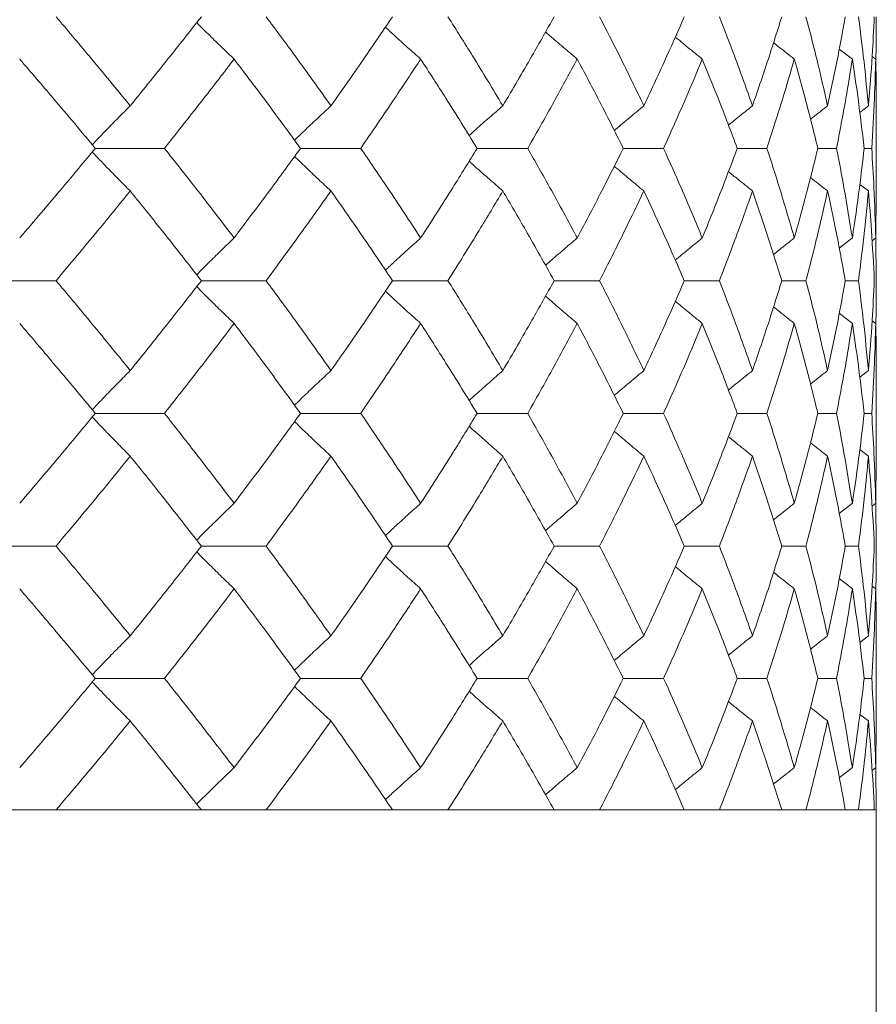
# Model space of a CAD drawing. Header units: inches. Extents: x -4.1 to 22.8, y -8.3 to 17.7.
# Tile 38 of 130: x 0.074 to 0.469, y 1.35 to 1.803. Entities that reach past the tile are written whole.
import ezdxf

# ---------------------------------------------------------------- set-up
doc = ezdxf.new("R2010")
doc.units = ezdxf.units.IN
doc.header["$MEASUREMENT"] = 0

msp = doc.modelspace()

# ---------------------------------------------------------------- linework, layer by layer
at = {"color": 7, "linetype": 'Continuous', "lineweight": 15}
for p, q in [((0.45819, 1.78508), (0.45218, 1.78972)), ((0.46897, 1.78508), (0.46733, 1.78634)), ((0.4692, 1.72346), (0.4692, 1.76443)), ((0.46559, 1.76356), (0.46161, 1.7605)), ((0.10929, 1.74397), (0.14118, 1.74397)), ((0.20387, 1.74397), (0.23161, 1.74397)), ((0.28527, 1.74397), (0.30857, 1.74397)), ((0.35261, 1.74397), (0.3712, 1.74397)), ((0.40514, 1.74397), (0.41882, 1.74397)), ((0.44228, 1.74397), (0.45091, 1.74397)), ((0.46364, 1.74397), (0.46712, 1.74397)), ((0.46559, 1.72433), (0.46165, 1.72737)), ((0.46897, 1.7027), (0.46917, 1.72346)), ((0.45819, 1.7027), (0.45214, 1.69799)), ((0.46897, 1.7027), (0.46728, 1.70139)), ((0.4692, 1.68301), (0.46897, 1.70316)), ((0.05617, 1.68301), (0.09121, 1.68301)), ((0.15817, 1.68301), (0.18802, 1.68301)), ((0.32075, 1.68301), (0.34172, 1.68301)), ((0.38076, 1.68301), (0.39692, 1.68301)), ((0.42566, 1.68301), (0.43683, 1.68301)), ((0.45495, 1.68301), (0.46101, 1.68301)), ((0.45819, 1.66331), (0.45218, 1.66799)), ((0.46897, 1.66331), (0.46733, 1.66458)), ((0.4692, 1.60129), (0.4692, 1.64248)), ((0.46559, 1.64161), (0.46161, 1.63852)), ((0.10929, 1.62189), (0.14118, 1.62189)), ((0.20387, 1.62189), (0.23161, 1.62189)), ((0.28527, 1.62189), (0.30857, 1.62189)), ((0.35261, 1.62189), (0.3712, 1.62189)), ((0.40514, 1.62189), (0.41882, 1.62189)), ((0.44228, 1.62189), (0.45091, 1.62189)), ((0.46364, 1.62189), (0.46712, 1.62189)), ((0.46559, 1.60216), (0.46165, 1.60522)), ((0.46897, 1.58047), (0.46917, 1.60129)), ((0.45819, 1.58047), (0.45215, 1.57575)), ((0.46897, 1.58047), (0.46728, 1.57916)), ((0.4692, 1.56076), (0.46897, 1.58094)), ((0.05617, 1.56076), (0.09121, 1.56076)), ((0.15817, 1.56076), (0.18802, 1.56076)), ((0.32075, 1.56076), (0.34172, 1.56076)), ((0.38076, 1.56076), (0.39692, 1.56076)), ((0.42566, 1.56076), (0.43683, 1.56076)), ((0.45495, 1.56076), (0.46101, 1.56076)), ((0.45819, 1.54108), (0.45218, 1.54576)), ((0.46897, 1.54108), (0.46733, 1.54235)), ((0.46559, 1.51944), (0.46161, 1.51637)), ((0.4692, 1.47934), (0.4692, 1.52031)), ((0.10929, 1.49981), (0.14118, 1.49981)), ((0.20387, 1.49981), (0.23161, 1.49981)), ((0.28527, 1.49981), (0.30857, 1.49981)), ((0.35261, 1.49981), (0.3712, 1.49981)), ((0.40514, 1.49981), (0.41882, 1.49981)), ((0.44228, 1.49981), (0.45091, 1.49981)), ((0.46364, 1.49981), (0.46712, 1.49981)), ((0.46559, 1.48021), (0.46165, 1.48324)), ((0.46897, 1.45869), (0.46917, 1.47934)), ((0.45819, 1.45869), (0.45215, 1.45402)), ((0.46897, 1.45869), (0.46728, 1.4574)), ((0.4692, 1.43919), (0.46897, 1.45917)), ((-2.4668, 1.43919), (0.4692, 1.43919)), ((0.15817, 1.43919), (0.09121, 1.43919)), ((0.24628, 1.43919), (0.18802, 1.43919)), ((0.32075, 1.43919), (0.27183, 1.43919)), ((0.38076, 1.43919), (0.34172, 1.43919)), ((0.42566, 1.43919), (0.39692, 1.43919)), ((0.45495, 1.43919), (0.43683, 1.43919)), ((0.46832, 1.43919), (0.46101, 1.43919)), ((0.4692, 1.25919), (0.4692, 1.43919))]:
    msp.add_line(p, q, dxfattribs=at)
for points, knots in [([(0.1254, 1.76356), (0.11911, 1.77124), (0.10788, 1.78493), (0.0963, 1.79858), (0.09121, 1.80459)], [0, 0, 0, 0, 0.560542, 1, 1, 1, 1]), ([(0.1254, 1.76356), (0.13161, 1.77124), (0.1427, 1.78493), (0.15345, 1.79858), (0.15817, 1.80459)], [0, 0, 0, 0, 0.560541, 1, 1, 1, 1]), ([(0.17326, 1.78508), (0.17139, 1.78688), (0.16763, 1.79047), (0.16188, 1.79606), (0.15803, 1.79989), (0.15603, 1.80188)], [0, 0, 0, 0, 0.324452, 0.648903, 1, 1, 1, 1]), ([(0.21792, 1.76356), (0.21244, 1.77124), (0.20266, 1.78493), (0.19249, 1.79858), (0.18802, 1.80459)], [0, 0, 0, 0, 0.560541, 1, 1, 1, 1]), ([(0.21792, 1.76356), (0.22332, 1.77124), (0.23295, 1.78493), (0.24221, 1.79858), (0.24628, 1.80459)], [0, 0, 0, 0, 0.5605418, 1, 1, 1, 1]), ([(0.29711, 1.76356), (0.2925, 1.77124), (0.28427, 1.78493), (0.27563, 1.79858), (0.27183, 1.80459)], [0, 0, 0, 0, 0.560542, 1, 1, 1, 1]), ([(0.29711, 1.76356), (0.30163, 1.77124), (0.3097, 1.78493), (0.31738, 1.79858), (0.32075, 1.80459)], [0, 0, 0, 0, 0.5605417, 1, 1, 1, 1]), ([(0.3621, 1.76356), (0.35841, 1.77124), (0.35182, 1.78493), (0.34481, 1.79858), (0.34172, 1.80459)], [0, 0, 0, 0, 0.5605412, 1, 1, 1, 1]), ([(0.3621, 1.76356), (0.3657, 1.77124), (0.37212, 1.78493), (0.37813, 1.79858), (0.38076, 1.80459)], [0, 0, 0, 0, 0.5605412, 1, 1, 1, 1]), ([(0.41218, 1.76356), (0.40945, 1.77124), (0.40458, 1.78493), (0.39926, 1.79858), (0.39692, 1.80459)], [0, 0, 0, 0, 0.560541, 1, 1, 1, 1]), ([(0.41218, 1.76356), (0.41482, 1.77124), (0.41952, 1.78493), (0.42379, 1.79858), (0.42566, 1.80459)], [0, 0, 0, 0, 0.560541, 1, 1, 1, 1]), ([(0.4468, 1.76356), (0.44506, 1.77124), (0.44196, 1.78493), (0.4384, 1.79858), (0.43683, 1.80459)], [0, 0, 0, 0, 0.560541, 1, 1, 1, 1]), ([(0.4468, 1.76356), (0.44845, 1.77124), (0.45138, 1.78493), (0.45386, 1.79858), (0.45495, 1.80459)], [0, 0, 0, 0, 0.560541, 1, 1, 1, 1]), ([(0.46559, 1.76356), (0.46486, 1.77124), (0.46355, 1.78493), (0.46179, 1.79858), (0.46101, 1.80459)], [0, 0, 0, 0, 0.560541, 1, 1, 1, 1]), ([(0.46559, 1.76356), (0.46622, 1.77124), (0.46735, 1.78493), (0.46802, 1.79858), (0.46832, 1.80459)], [0, 0, 0, 0, 0.5605412, 1, 1, 1, 1]), ([(0.46898, 1.78441), (0.469, 1.78513), (0.46922, 1.79187), (0.46921, 1.79859), (0.4692, 1.80459)], [0, 0, 0, 0, 0.106983, 1, 1, 1, 1]), ([(0.25924, 1.78508), (0.25722, 1.78688), (0.2532, 1.79047), (0.24778, 1.79537), (0.2444, 1.7985), (0.24301, 1.79979)], [0, 0, 0, 0, 0.370116, 0.740235, 1, 1, 1, 1]), ([(0.33142, 1.78508), (0.3293, 1.78688), (0.32504, 1.79047), (0.32016, 1.79464), (0.31742, 1.79703), (0.31679, 1.79759)], [0, 0, 0, 0, 0.434404, 0.868803, 1, 1, 1, 1]), ([(0.38904, 1.78508), (0.38682, 1.78688), (0.38266, 1.79024), (0.37853, 1.79364), (0.37661, 1.79523)], [0, 0, 0, 0, 0.5342809, 1, 1, 1, 1]), ([(0.43145, 1.78508), (0.42916, 1.78687), (0.42596, 1.78938), (0.42278, 1.79192), (0.42188, 1.79264)], [0, 0, 0, 0, 0.715608, 1, 1, 1, 1]), ([(0.10929, 1.74397), (0.10288, 1.75165), (0.09144, 1.76537), (0.07963, 1.77906), (0.07445, 1.78508)], [0, 0, 0, 0, 0.560476, 1, 1, 1, 1]), ([(0.14118, 1.74397), (0.14727, 1.75165), (0.15813, 1.76537), (0.16864, 1.77906), (0.17326, 1.78508)], [0, 0, 0, 0, 0.560476, 1, 1, 1, 1]), ([(0.20387, 1.74397), (0.19826, 1.75165), (0.18824, 1.76537), (0.17783, 1.77906), (0.17326, 1.78508)], [0, 0, 0, 0, 0.560476, 1, 1, 1, 1]), ([(0.23161, 1.74397), (0.23688, 1.75165), (0.24627, 1.76537), (0.25528, 1.77906), (0.25924, 1.78508)], [0, 0, 0, 0, 0.560476, 1, 1, 1, 1]), ([(0.28527, 1.74397), (0.28052, 1.75165), (0.27204, 1.76537), (0.26314, 1.77906), (0.25924, 1.78508)], [0, 0, 0, 0, 0.560476, 1, 1, 1, 1]), ([(0.30857, 1.74397), (0.31295, 1.75165), (0.32076, 1.76537), (0.32817, 1.77906), (0.33142, 1.78508)], [0, 0, 0, 0, 0.560476, 1, 1, 1, 1]), ([(0.35261, 1.74397), (0.34877, 1.75165), (0.34191, 1.76537), (0.33463, 1.77906), (0.33142, 1.78508)], [0, 0, 0, 0, 0.560476, 1, 1, 1, 1]), ([(0.3712, 1.74397), (0.37465, 1.75165), (0.3808, 1.76537), (0.38652, 1.77906), (0.38904, 1.78508)], [0, 0, 0, 0, 0.560476, 1, 1, 1, 1]), ([(0.40514, 1.74397), (0.40225, 1.75165), (0.3971, 1.76537), (0.3915, 1.77906), (0.38904, 1.78508)], [0, 0, 0, 0, 0.560476, 1, 1, 1, 1]), ([(0.41882, 1.74397), (0.4213, 1.75165), (0.42572, 1.76537), (0.4297, 1.77906), (0.43145, 1.78508)], [0, 0, 0, 0, 0.560476, 1, 1, 1, 1]), ([(0.44228, 1.74397), (0.44038, 1.75165), (0.43699, 1.76537), (0.43314, 1.77906), (0.43145, 1.78508)], [0, 0, 0, 0, 0.560476, 1, 1, 1, 1]), ([(0.45091, 1.74397), (0.45239, 1.75165), (0.45504, 1.76537), (0.45723, 1.77906), (0.45819, 1.78508)], [0, 0, 0, 0, 0.560476, 1, 1, 1, 1]), ([(0.46364, 1.74397), (0.46274, 1.75165), (0.46115, 1.76537), (0.45909, 1.77906), (0.45819, 1.78508)], [0, 0, 0, 0, 0.560476, 1, 1, 1, 1]), ([(0.46712, 1.74397), (0.46759, 1.75165), (0.46842, 1.76537), (0.4688, 1.77906), (0.46897, 1.78508)], [0, 0, 0, 0, 0.560476, 1, 1, 1, 1]), ([(0.46917, 1.76443), (0.46918, 1.76529), (0.46926, 1.77219), (0.4691, 1.77906), (0.46897, 1.78508)], [0, 0, 0, 0, 0.125443, 1, 1, 1, 1]), ([(0.1254, 1.76356), (0.1236, 1.76176), (0.12, 1.75816), (0.11415, 1.75221), (0.11013, 1.74801), (0.10788, 1.74565)], [0, 0, 0, 0, 0.30543, 0.610861, 1, 1, 1, 1]), ([(0.21792, 1.76356), (0.21597, 1.76176), (0.21208, 1.75816), (0.20647, 1.75289), (0.20283, 1.74938), (0.20111, 1.74772)], [0, 0, 0, 0, 0.344846, 0.689694, 1, 1, 1, 1]), ([(0.29711, 1.76356), (0.29503, 1.76176), (0.29089, 1.75816), (0.28572, 1.7536), (0.28263, 1.75081), (0.28159, 1.74987)], [0, 0, 0, 0, 0.398269, 0.796533, 1, 1, 1, 1]), ([(0.3621, 1.76356), (0.35992, 1.76176), (0.35557, 1.75816), (0.35103, 1.75436), (0.34867, 1.75233), (0.34847, 1.75216)], [0, 0, 0, 0, 0.4768401, 0.9536863, 1, 1, 1, 1]), ([(0.41218, 1.76356), (0.40992, 1.76176), (0.4062, 1.7588), (0.40252, 1.7558), (0.40107, 1.75462)], [0, 0, 0, 0, 0.607208, 1, 1, 1, 1]), ([(0.4468, 1.76356), (0.44449, 1.76177), (0.44184, 1.75971), (0.43921, 1.75763), (0.43888, 1.75737)], [0, 0, 0, 0, 0.874235, 1, 1, 1, 1]), ([(0.07445, 1.7027), (0.08105, 1.71041), (0.09282, 1.72418), (0.10426, 1.73792), (0.10929, 1.74397)], [0, 0, 0, 0, 0.560338, 1, 1, 1, 1]), ([(0.1254, 1.72433), (0.1236, 1.72614), (0.12001, 1.72974), (0.11416, 1.73571), (0.11014, 1.73992), (0.10788, 1.74227)], [0, 0, 0, 0, 0.30526, 0.610523, 1, 1, 1, 1]), ([(0.17326, 1.7027), (0.16737, 1.71041), (0.15685, 1.72418), (0.14596, 1.73792), (0.14118, 1.74397)], [0, 0, 0, 0, 0.560339, 1, 1, 1, 1]), ([(0.17326, 1.7027), (0.17908, 1.71041), (0.18946, 1.72418), (0.19947, 1.73792), (0.20387, 1.74397)], [0, 0, 0, 0, 0.560339, 1, 1, 1, 1]), ([(0.25924, 1.7027), (0.25418, 1.71041), (0.24517, 1.72418), (0.23575, 1.73792), (0.23161, 1.74397)], [0, 0, 0, 0, 0.560339, 1, 1, 1, 1]), ([(0.25924, 1.7027), (0.2642, 1.71041), (0.27307, 1.72418), (0.28155, 1.73792), (0.28527, 1.74397)], [0, 0, 0, 0, 0.5603393, 1, 1, 1, 1]), ([(0.33142, 1.7027), (0.32727, 1.71041), (0.31985, 1.72418), (0.31201, 1.73792), (0.30857, 1.74397)], [0, 0, 0, 0, 0.5603393, 1, 1, 1, 1]), ([(0.33142, 1.7027), (0.33549, 1.71041), (0.34275, 1.72418), (0.3496, 1.73792), (0.35261, 1.74397)], [0, 0, 0, 0, 0.560339, 1, 1, 1, 1]), ([(0.38904, 1.7027), (0.38583, 1.71041), (0.38009, 1.72418), (0.37391, 1.73792), (0.3712, 1.74397)], [0, 0, 0, 0, 0.560339, 1, 1, 1, 1]), ([(0.38904, 1.7027), (0.39216, 1.71041), (0.39774, 1.72418), (0.40288, 1.73792), (0.40514, 1.74397)], [0, 0, 0, 0, 0.5603386, 1, 1, 1, 1]), ([(0.43145, 1.7027), (0.42921, 1.71041), (0.42522, 1.72418), (0.42077, 1.73792), (0.41882, 1.74397)], [0, 0, 0, 0, 0.560339, 1, 1, 1, 1]), ([(0.43145, 1.7027), (0.43359, 1.71041), (0.43742, 1.72418), (0.4408, 1.73792), (0.44228, 1.74397)], [0, 0, 0, 0, 0.560339, 1, 1, 1, 1]), ([(0.45819, 1.7027), (0.45695, 1.71041), (0.45475, 1.72418), (0.45208, 1.73792), (0.45091, 1.74397)], [0, 0, 0, 0, 0.560339, 1, 1, 1, 1]), ([(0.45819, 1.7027), (0.45933, 1.71041), (0.46137, 1.72418), (0.46294, 1.73792), (0.46364, 1.74397)], [0, 0, 0, 0, 0.560339, 1, 1, 1, 1]), ([(0.46897, 1.7027), (0.46875, 1.71041), (0.46835, 1.72418), (0.46749, 1.73792), (0.46712, 1.74397)], [0, 0, 0, 0, 0.560339, 1, 1, 1, 1]), ([(0.21792, 1.72433), (0.21597, 1.72614), (0.21209, 1.72975), (0.20648, 1.73503), (0.20284, 1.73854), (0.20111, 1.7402)], [0, 0, 0, 0, 0.34472, 0.689443, 1, 1, 1, 1]), ([(0.29711, 1.72433), (0.29504, 1.72614), (0.2909, 1.72975), (0.28573, 1.73431), (0.28264, 1.7371), (0.2816, 1.73805)], [0, 0, 0, 0, 0.398228, 0.796465, 1, 1, 1, 1]), ([(0.3621, 1.72433), (0.35993, 1.72614), (0.35558, 1.72975), (0.35104, 1.73355), (0.34869, 1.73558), (0.34848, 1.73575)], [0, 0, 0, 0, 0.477008, 0.954018, 1, 1, 1, 1]), ([(0.41218, 1.72433), (0.40992, 1.72614), (0.40622, 1.7291), (0.40254, 1.7321), (0.40109, 1.73328)], [0, 0, 0, 0, 0.607891, 1, 1, 1, 1]), ([(0.4468, 1.72433), (0.44449, 1.72613), (0.44185, 1.72819), (0.43924, 1.73027), (0.43892, 1.73052)], [0, 0, 0, 0, 0.876776, 1, 1, 1, 1]), ([(0.09121, 1.68301), (0.09768, 1.69073), (0.10924, 1.70451), (0.12046, 1.71828), (0.1254, 1.72433)], [0, 0, 0, 0, 0.5602729, 1, 1, 1, 1]), ([(0.15817, 1.68301), (0.15215, 1.69073), (0.1414, 1.70451), (0.13028, 1.71828), (0.1254, 1.72433)], [0, 0, 0, 0, 0.560273, 1, 1, 1, 1]), ([(0.18802, 1.68301), (0.1937, 1.69073), (0.20385, 1.70451), (0.21362, 1.71828), (0.21792, 1.72433)], [0, 0, 0, 0, 0.560273, 1, 1, 1, 1]), ([(0.24628, 1.68301), (0.24109, 1.69073), (0.23182, 1.70451), (0.22216, 1.71828), (0.21792, 1.72433)], [0, 0, 0, 0, 0.560273, 1, 1, 1, 1]), ([(0.27183, 1.68301), (0.27666, 1.69073), (0.28527, 1.70451), (0.29349, 1.71828), (0.29711, 1.72433)], [0, 0, 0, 0, 0.560273, 1, 1, 1, 1]), ([(0.32075, 1.68301), (0.31645, 1.69073), (0.30876, 1.70451), (0.30067, 1.71828), (0.29711, 1.72433)], [0, 0, 0, 0, 0.560274, 1, 1, 1, 1]), ([(0.34172, 1.68301), (0.34564, 1.69073), (0.35263, 1.70451), (0.35921, 1.71828), (0.3621, 1.72433)], [0, 0, 0, 0, 0.560273, 1, 1, 1, 1]), ([(0.38076, 1.68301), (0.37739, 1.69073), (0.37138, 1.70451), (0.36493, 1.71828), (0.3621, 1.72433)], [0, 0, 0, 0, 0.560273, 1, 1, 1, 1]), ([(0.39692, 1.68301), (0.39989, 1.69073), (0.40519, 1.70451), (0.41004, 1.71828), (0.41218, 1.72433)], [0, 0, 0, 0, 0.560273, 1, 1, 1, 1]), ([(0.42566, 1.68301), (0.42326, 1.69073), (0.41899, 1.70451), (0.41426, 1.71828), (0.41218, 1.72433)], [0, 0, 0, 0, 0.560273, 1, 1, 1, 1]), ([(0.43683, 1.68301), (0.43882, 1.69073), (0.44236, 1.70451), (0.44544, 1.71828), (0.4468, 1.72433)], [0, 0, 0, 0, 0.5602733, 1, 1, 1, 1]), ([(0.45495, 1.68301), (0.45355, 1.69073), (0.45106, 1.70451), (0.4481, 1.71828), (0.4468, 1.72433)], [0, 0, 0, 0, 0.5602732, 1, 1, 1, 1]), ([(0.46101, 1.68301), (0.46199, 1.69073), (0.46374, 1.70451), (0.46502, 1.71828), (0.46559, 1.72433)], [0, 0, 0, 0, 0.5602732, 1, 1, 1, 1]), ([(0.46832, 1.68301), (0.46793, 1.69073), (0.46724, 1.70451), (0.46609, 1.71828), (0.46559, 1.72433)], [0, 0, 0, 0, 0.560273, 1, 1, 1, 1]), ([(0.17326, 1.7027), (0.17139, 1.70089), (0.16765, 1.69728), (0.1619, 1.69164), (0.15804, 1.68776), (0.15603, 1.68574)], [0, 0, 0, 0, 0.323251, 0.6465024, 1, 1, 1, 1]), ([(0.25924, 1.7027), (0.25723, 1.70089), (0.25321, 1.69728), (0.2478, 1.69233), (0.24441, 1.68917), (0.243, 1.68785)], [0, 0, 0, 0, 0.368668, 0.737336, 1, 1, 1, 1]), ([(0.33142, 1.7027), (0.3293, 1.70089), (0.32506, 1.69728), (0.32017, 1.69307), (0.31743, 1.69064), (0.31678, 1.69007)], [0, 0, 0, 0, 0.432564, 0.865125, 1, 1, 1, 1]), ([(0.38904, 1.7027), (0.38682, 1.70089), (0.38266, 1.6975), (0.37852, 1.69406), (0.37659, 1.69245)], [0, 0, 0, 0, 0.531735, 1, 1, 1, 1]), ([(0.43145, 1.7027), (0.42917, 1.70089), (0.42595, 1.69836), (0.42277, 1.69579), (0.42185, 1.69505)], [0, 0, 0, 0, 0.7114, 1, 1, 1, 1]), ([(0.1254, 1.64161), (0.11911, 1.64934), (0.10788, 1.66315), (0.0963, 1.67694), (0.09121, 1.68301)], [0, 0, 0, 0, 0.560136, 1, 1, 1, 1]), ([(0.1254, 1.64161), (0.13161, 1.64934), (0.1427, 1.66315), (0.15344, 1.67694), (0.15817, 1.68301)], [0, 0, 0, 0, 0.560137, 1, 1, 1, 1]), ([(0.21792, 1.64161), (0.21244, 1.64934), (0.20266, 1.66315), (0.19249, 1.67694), (0.18802, 1.68301)], [0, 0, 0, 0, 0.560137, 1, 1, 1, 1]), ([(0.21792, 1.64161), (0.22331, 1.64934), (0.23295, 1.66315), (0.24221, 1.67694), (0.24628, 1.68301)], [0, 0, 0, 0, 0.5601362, 1, 1, 1, 1]), ([(0.24628, 1.68301), (0.24633, 1.68301), (0.24925, 1.68301), (0.25776, 1.68301), (0.26623, 1.68301), (0.27183, 1.68301)], [0, 0, 0, 0, 0.005585, 0.34259, 1, 1, 1, 1]), ([(0.29711, 1.64161), (0.2925, 1.64934), (0.28427, 1.66315), (0.27563, 1.67694), (0.27183, 1.68301)], [0, 0, 0, 0, 0.560136, 1, 1, 1, 1]), ([(0.29711, 1.64161), (0.30163, 1.64934), (0.30971, 1.66315), (0.31738, 1.67694), (0.32075, 1.68301)], [0, 0, 0, 0, 0.560136, 1, 1, 1, 1]), ([(0.3621, 1.64161), (0.35841, 1.64934), (0.35182, 1.66315), (0.34481, 1.67694), (0.34172, 1.68301)], [0, 0, 0, 0, 0.560137, 1, 1, 1, 1]), ([(0.3621, 1.64161), (0.3657, 1.64934), (0.37213, 1.66315), (0.37812, 1.67694), (0.38076, 1.68301)], [0, 0, 0, 0, 0.5601368, 1, 1, 1, 1]), ([(0.41218, 1.64161), (0.40945, 1.64934), (0.40458, 1.66315), (0.39926, 1.67694), (0.39692, 1.68301)], [0, 0, 0, 0, 0.560136, 1, 1, 1, 1]), ([(0.41218, 1.64161), (0.41482, 1.64934), (0.41952, 1.66315), (0.42379, 1.67694), (0.42566, 1.68301)], [0, 0, 0, 0, 0.560137, 1, 1, 1, 1]), ([(0.4468, 1.64161), (0.44506, 1.64934), (0.44196, 1.66315), (0.4384, 1.67694), (0.43683, 1.68301)], [0, 0, 0, 0, 0.560137, 1, 1, 1, 1]), ([(0.4468, 1.64161), (0.44845, 1.64934), (0.45138, 1.66315), (0.45386, 1.67694), (0.45495, 1.68301)], [0, 0, 0, 0, 0.560137, 1, 1, 1, 1]), ([(0.46559, 1.64161), (0.46486, 1.64934), (0.46355, 1.66315), (0.46179, 1.67694), (0.46101, 1.68301)], [0, 0, 0, 0, 0.560137, 1, 1, 1, 1]), ([(0.46559, 1.64161), (0.46622, 1.64934), (0.46735, 1.66315), (0.46802, 1.67694), (0.46832, 1.68301)], [0, 0, 0, 0, 0.560137, 1, 1, 1, 1]), ([(0.46898, 1.66263), (0.469, 1.66335), (0.46922, 1.67015), (0.46921, 1.67694), (0.4692, 1.68301)], [0, 0, 0, 0, 0.106581, 1, 1, 1, 1]), ([(0.17326, 1.66331), (0.17139, 1.66511), (0.16765, 1.66873), (0.1619, 1.67438), (0.15805, 1.67825), (0.15603, 1.68028)], [0, 0, 0, 0, 0.323205, 0.646412, 1, 1, 1, 1]), ([(0.25924, 1.66331), (0.25723, 1.66511), (0.25322, 1.66873), (0.2478, 1.67368), (0.24442, 1.67684), (0.24301, 1.67816)], [0, 0, 0, 0, 0.368705, 0.737406, 1, 1, 1, 1]), ([(0.33142, 1.66331), (0.3293, 1.66511), (0.32506, 1.66873), (0.32018, 1.67294), (0.31744, 1.67536), (0.31679, 1.67594)], [0, 0, 0, 0, 0.432758, 0.865515, 1, 1, 1, 1]), ([(0.38904, 1.66331), (0.38683, 1.66511), (0.38267, 1.66851), (0.37854, 1.67194), (0.37661, 1.67355)], [0, 0, 0, 0, 0.532294, 1, 1, 1, 1]), ([(0.43145, 1.66331), (0.42917, 1.66511), (0.42596, 1.66764), (0.42279, 1.67021), (0.42188, 1.67094)], [0, 0, 0, 0, 0.712976, 1, 1, 1, 1]), ([(0.10929, 1.62189), (0.10288, 1.62962), (0.09143, 1.64343), (0.07964, 1.65723), (0.07445, 1.66331)], [0, 0, 0, 0, 0.560071, 1, 1, 1, 1]), ([(0.14118, 1.62189), (0.14726, 1.62962), (0.15813, 1.64343), (0.16864, 1.65723), (0.17326, 1.66331)], [0, 0, 0, 0, 0.560071, 1, 1, 1, 1]), ([(0.20387, 1.62189), (0.19826, 1.62962), (0.18824, 1.64343), (0.17784, 1.65723), (0.17326, 1.66331)], [0, 0, 0, 0, 0.560071, 1, 1, 1, 1]), ([(0.23161, 1.62189), (0.23687, 1.62962), (0.24627, 1.64343), (0.25527, 1.65723), (0.25924, 1.66331)], [0, 0, 0, 0, 0.56007, 1, 1, 1, 1]), ([(0.28527, 1.62189), (0.28052, 1.62962), (0.27203, 1.64343), (0.26315, 1.65723), (0.25924, 1.66331)], [0, 0, 0, 0, 0.56007, 1, 1, 1, 1]), ([(0.30857, 1.62189), (0.31295, 1.62962), (0.32076, 1.64343), (0.32817, 1.65723), (0.33142, 1.66331)], [0, 0, 0, 0, 0.56007, 1, 1, 1, 1]), ([(0.35261, 1.62189), (0.34877, 1.62962), (0.34191, 1.64343), (0.33463, 1.65723), (0.33142, 1.66331)], [0, 0, 0, 0, 0.560071, 1, 1, 1, 1]), ([(0.3712, 1.62189), (0.37465, 1.62962), (0.3808, 1.64343), (0.38652, 1.65723), (0.38904, 1.66331)], [0, 0, 0, 0, 0.5600706, 1, 1, 1, 1]), ([(0.40514, 1.62189), (0.40225, 1.62962), (0.3971, 1.64343), (0.3915, 1.65723), (0.38904, 1.66331)], [0, 0, 0, 0, 0.560071, 1, 1, 1, 1]), ([(0.41882, 1.62189), (0.4213, 1.62962), (0.42572, 1.64343), (0.4297, 1.65723), (0.43145, 1.66331)], [0, 0, 0, 0, 0.560071, 1, 1, 1, 1]), ([(0.44228, 1.62189), (0.44038, 1.62962), (0.43699, 1.64343), (0.43314, 1.65723), (0.43145, 1.66331)], [0, 0, 0, 0, 0.56007, 1, 1, 1, 1]), ([(0.45091, 1.62189), (0.45239, 1.62962), (0.45504, 1.64343), (0.45723, 1.65723), (0.45819, 1.66331)], [0, 0, 0, 0, 0.5600707, 1, 1, 1, 1]), ([(0.46364, 1.62189), (0.46274, 1.62962), (0.46115, 1.64343), (0.45909, 1.65723), (0.45819, 1.66331)], [0, 0, 0, 0, 0.560071, 1, 1, 1, 1]), ([(0.46712, 1.62189), (0.46759, 1.62962), (0.46842, 1.64343), (0.4688, 1.65723), (0.46897, 1.66331)], [0, 0, 0, 0, 0.5600707, 1, 1, 1, 1]), ([(0.46917, 1.64248), (0.46918, 1.64335), (0.46926, 1.65029), (0.4691, 1.65723), (0.46897, 1.66331)], [0, 0, 0, 0, 0.1249088, 1, 1, 1, 1]), ([(0.1254, 1.64161), (0.1236, 1.6398), (0.12002, 1.63618), (0.11417, 1.63019), (0.11014, 1.62596), (0.10788, 1.62359)], [0, 0, 0, 0, 0.304693, 0.609384, 1, 1, 1, 1]), ([(0.21792, 1.64161), (0.21598, 1.6398), (0.2121, 1.63618), (0.20649, 1.63088), (0.20284, 1.62735), (0.20111, 1.62567)], [0, 0, 0, 0, 0.344017, 0.688034, 1, 1, 1, 1]), ([(0.29711, 1.64161), (0.29504, 1.6398), (0.29091, 1.63618), (0.28573, 1.63159), (0.28264, 1.62878), (0.28159, 1.62783)], [0, 0, 0, 0, 0.3973127, 0.7946195, 1, 1, 1, 1]), ([(0.3621, 1.64161), (0.35993, 1.6398), (0.35559, 1.63618), (0.35105, 1.63235), (0.34869, 1.63032), (0.34847, 1.63013)], [0, 0, 0, 0, 0.475696, 0.951393, 1, 1, 1, 1]), ([(0.41218, 1.64161), (0.40993, 1.6398), (0.40621, 1.63682), (0.40252, 1.6338), (0.40107, 1.63261)], [0, 0, 0, 0, 0.605739, 1, 1, 1, 1]), ([(0.4468, 1.64161), (0.44449, 1.6398), (0.44185, 1.63774), (0.43922, 1.63564), (0.43889, 1.63537)], [0, 0, 0, 0, 0.872108, 1, 1, 1, 1]), ([(0.07445, 1.58047), (0.08104, 1.5882), (0.09282, 1.602), (0.10426, 1.61581), (0.10929, 1.62189)], [0, 0, 0, 0, 0.559933, 1, 1, 1, 1]), ([(0.1254, 1.60216), (0.1236, 1.60397), (0.12002, 1.60759), (0.11417, 1.61358), (0.11014, 1.61781), (0.10788, 1.62019)], [0, 0, 0, 0, 0.304725, 0.60945, 1, 1, 1, 1]), ([(0.17326, 1.58047), (0.16737, 1.5882), (0.15685, 1.602), (0.14597, 1.61581), (0.14118, 1.62189)], [0, 0, 0, 0, 0.559934, 1, 1, 1, 1]), ([(0.17326, 1.58047), (0.17908, 1.5882), (0.18946, 1.602), (0.19947, 1.61581), (0.20387, 1.62189)], [0, 0, 0, 0, 0.559933, 1, 1, 1, 1]), ([(0.25924, 1.58047), (0.25418, 1.5882), (0.24516, 1.602), (0.23575, 1.61581), (0.23161, 1.62189)], [0, 0, 0, 0, 0.559933, 1, 1, 1, 1]), ([(0.25924, 1.58047), (0.2642, 1.5882), (0.27308, 1.602), (0.28155, 1.61581), (0.28527, 1.62189)], [0, 0, 0, 0, 0.5599334, 1, 1, 1, 1]), ([(0.33142, 1.58047), (0.32727, 1.5882), (0.31985, 1.602), (0.31202, 1.61581), (0.30857, 1.62189)], [0, 0, 0, 0, 0.5599337, 1, 1, 1, 1]), ([(0.33142, 1.58047), (0.33549, 1.5882), (0.34276, 1.602), (0.3496, 1.61581), (0.35261, 1.62189)], [0, 0, 0, 0, 0.559934, 1, 1, 1, 1]), ([(0.38904, 1.58047), (0.38583, 1.5882), (0.38009, 1.602), (0.37392, 1.61581), (0.3712, 1.62189)], [0, 0, 0, 0, 0.559933, 1, 1, 1, 1]), ([(0.38904, 1.58047), (0.39216, 1.5882), (0.39774, 1.602), (0.40288, 1.61581), (0.40514, 1.62189)], [0, 0, 0, 0, 0.559933, 1, 1, 1, 1]), ([(0.43145, 1.58047), (0.42921, 1.5882), (0.42522, 1.602), (0.42078, 1.61581), (0.41882, 1.62189)], [0, 0, 0, 0, 0.559933, 1, 1, 1, 1]), ([(0.43145, 1.58047), (0.43359, 1.5882), (0.43742, 1.602), (0.4408, 1.61581), (0.44228, 1.62189)], [0, 0, 0, 0, 0.559933, 1, 1, 1, 1]), ([(0.45819, 1.58047), (0.45695, 1.5882), (0.45475, 1.602), (0.45208, 1.61581), (0.45091, 1.62189)], [0, 0, 0, 0, 0.559933, 1, 1, 1, 1]), ([(0.45819, 1.58047), (0.45933, 1.5882), (0.46137, 1.602), (0.46294, 1.61581), (0.46364, 1.62189)], [0, 0, 0, 0, 0.559933, 1, 1, 1, 1]), ([(0.46897, 1.58047), (0.46875, 1.5882), (0.46835, 1.602), (0.46749, 1.61581), (0.46712, 1.62189)], [0, 0, 0, 0, 0.559933, 1, 1, 1, 1]), ([(0.21792, 1.60216), (0.21598, 1.60397), (0.2121, 1.60759), (0.20649, 1.61289), (0.20285, 1.61642), (0.20111, 1.6181)], [0, 0, 0, 0, 0.344117, 0.688236, 1, 1, 1, 1]), ([(0.29711, 1.60216), (0.29504, 1.60397), (0.29091, 1.60759), (0.28574, 1.61218), (0.28265, 1.61498), (0.2816, 1.61594)], [0, 0, 0, 0, 0.397542, 0.795079, 1, 1, 1, 1]), ([(0.3621, 1.60216), (0.35993, 1.60397), (0.35559, 1.60759), (0.35105, 1.61142), (0.3487, 1.61345), (0.34848, 1.61363)], [0, 0, 0, 0, 0.476197, 0.952397, 1, 1, 1, 1]), ([(0.41218, 1.60216), (0.40993, 1.60397), (0.40622, 1.60695), (0.40254, 1.60996), (0.40109, 1.61115)], [0, 0, 0, 0, 0.606887, 1, 1, 1, 1]), ([(0.4468, 1.60216), (0.44449, 1.60397), (0.44186, 1.60603), (0.43924, 1.60812), (0.43891, 1.60838)], [0, 0, 0, 0, 0.875384, 1, 1, 1, 1]), ([(0.09121, 1.56076), (0.09768, 1.56849), (0.10925, 1.58228), (0.12046, 1.59609), (0.1254, 1.60216)], [0, 0, 0, 0, 0.559867, 1, 1, 1, 1]), ([(0.15817, 1.56076), (0.15215, 1.56849), (0.14139, 1.58228), (0.13028, 1.59609), (0.1254, 1.60216)], [0, 0, 0, 0, 0.5598681, 1, 1, 1, 1]), ([(0.18802, 1.56076), (0.1937, 1.56849), (0.20385, 1.58228), (0.21362, 1.59609), (0.21792, 1.60216)], [0, 0, 0, 0, 0.559867, 1, 1, 1, 1]), ([(0.24628, 1.56076), (0.24109, 1.56849), (0.23182, 1.58228), (0.22217, 1.59609), (0.21792, 1.60216)], [0, 0, 0, 0, 0.5598676, 1, 1, 1, 1]), ([(0.27183, 1.56076), (0.27666, 1.56849), (0.28528, 1.58228), (0.29349, 1.59609), (0.29711, 1.60216)], [0, 0, 0, 0, 0.559868, 1, 1, 1, 1]), ([(0.32075, 1.56076), (0.31645, 1.56849), (0.30876, 1.58228), (0.30067, 1.59609), (0.29711, 1.60216)], [0, 0, 0, 0, 0.559868, 1, 1, 1, 1]), ([(0.34172, 1.56076), (0.34564, 1.56849), (0.35264, 1.58228), (0.35921, 1.59609), (0.3621, 1.60216)], [0, 0, 0, 0, 0.5598677, 1, 1, 1, 1]), ([(0.38076, 1.56076), (0.37739, 1.56849), (0.37138, 1.58228), (0.36493, 1.59609), (0.3621, 1.60216)], [0, 0, 0, 0, 0.559868, 1, 1, 1, 1]), ([(0.39692, 1.56076), (0.39989, 1.56849), (0.40519, 1.58228), (0.41004, 1.59609), (0.41218, 1.60216)], [0, 0, 0, 0, 0.559868, 1, 1, 1, 1]), ([(0.42566, 1.56076), (0.42326, 1.56849), (0.41898, 1.58228), (0.41426, 1.59609), (0.41218, 1.60216)], [0, 0, 0, 0, 0.5598675, 1, 1, 1, 1]), ([(0.43683, 1.56076), (0.43882, 1.56849), (0.44236, 1.58228), (0.44544, 1.59609), (0.4468, 1.60216)], [0, 0, 0, 0, 0.559868, 1, 1, 1, 1]), ([(0.45495, 1.56076), (0.45355, 1.56849), (0.45106, 1.58228), (0.4481, 1.59609), (0.4468, 1.60216)], [0, 0, 0, 0, 0.559867, 1, 1, 1, 1]), ([(0.46101, 1.56076), (0.46199, 1.56849), (0.46374, 1.58228), (0.46502, 1.59609), (0.46559, 1.60216)], [0, 0, 0, 0, 0.5598676, 1, 1, 1, 1]), ([(0.46832, 1.56076), (0.46793, 1.56849), (0.46724, 1.58228), (0.46609, 1.59609), (0.46559, 1.60216)], [0, 0, 0, 0, 0.559868, 1, 1, 1, 1]), ([(0.17326, 1.58047), (0.17139, 1.57866), (0.16765, 1.57504), (0.1619, 1.5694), (0.15804, 1.56552), (0.15603, 1.56349)], [0, 0, 0, 0, 0.323145, 0.646295, 1, 1, 1, 1]), ([(0.25924, 1.58047), (0.25723, 1.57866), (0.25322, 1.57504), (0.2478, 1.5701), (0.24441, 1.56692), (0.243, 1.5656)], [0, 0, 0, 0, 0.368553, 0.737106, 1, 1, 1, 1]), ([(0.33142, 1.58047), (0.3293, 1.57866), (0.32506, 1.57504), (0.32018, 1.57083), (0.31743, 1.5684), (0.31678, 1.56783)], [0, 0, 0, 0, 0.432425, 0.864854, 1, 1, 1, 1]), ([(0.38904, 1.58047), (0.38683, 1.57866), (0.38266, 1.57526), (0.37853, 1.57182), (0.37659, 1.57021)], [0, 0, 0, 0, 0.5315576, 1, 1, 1, 1]), ([(0.43145, 1.58047), (0.42917, 1.57866), (0.42596, 1.57612), (0.42277, 1.57355), (0.42185, 1.57281)], [0, 0, 0, 0, 0.711137, 1, 1, 1, 1]), ([(0.1254, 1.51944), (0.11911, 1.52715), (0.10788, 1.54091), (0.0963, 1.5547), (0.09121, 1.56076)], [0, 0, 0, 0, 0.55973, 1, 1, 1, 1]), ([(0.1254, 1.51944), (0.13161, 1.52715), (0.14271, 1.54091), (0.15344, 1.5547), (0.15817, 1.56076)], [0, 0, 0, 0, 0.55973, 1, 1, 1, 1]), ([(0.21792, 1.51944), (0.21244, 1.52715), (0.20265, 1.54091), (0.19249, 1.5547), (0.18802, 1.56076)], [0, 0, 0, 0, 0.55973, 1, 1, 1, 1]), ([(0.21792, 1.51944), (0.22331, 1.52715), (0.23296, 1.54091), (0.24221, 1.5547), (0.24628, 1.56076)], [0, 0, 0, 0, 0.559729, 1, 1, 1, 1]), ([(0.24628, 1.56076), (0.24633, 1.56076), (0.24925, 1.56076), (0.25776, 1.56076), (0.26623, 1.56076), (0.27183, 1.56076)], [0, 0, 0, 0, 0.005585, 0.34259, 1, 1, 1, 1]), ([(0.29711, 1.51944), (0.2925, 1.52715), (0.28426, 1.54091), (0.27563, 1.5547), (0.27183, 1.56076)], [0, 0, 0, 0, 0.55973, 1, 1, 1, 1]), ([(0.29711, 1.51944), (0.30163, 1.52715), (0.30971, 1.54091), (0.31738, 1.5547), (0.32075, 1.56076)], [0, 0, 0, 0, 0.55973, 1, 1, 1, 1]), ([(0.3621, 1.51944), (0.35841, 1.52715), (0.35182, 1.54091), (0.34481, 1.5547), (0.34172, 1.56076)], [0, 0, 0, 0, 0.55973, 1, 1, 1, 1]), ([(0.3621, 1.51944), (0.3657, 1.52715), (0.37213, 1.54091), (0.37812, 1.5547), (0.38076, 1.56076)], [0, 0, 0, 0, 0.55973, 1, 1, 1, 1]), ([(0.41218, 1.51944), (0.40945, 1.52715), (0.40457, 1.54091), (0.39926, 1.5547), (0.39692, 1.56076)], [0, 0, 0, 0, 0.55973, 1, 1, 1, 1]), ([(0.41218, 1.51944), (0.41482, 1.52715), (0.41952, 1.54091), (0.42379, 1.5547), (0.42566, 1.56076)], [0, 0, 0, 0, 0.55973, 1, 1, 1, 1]), ([(0.4468, 1.51944), (0.44506, 1.52715), (0.44196, 1.54091), (0.4384, 1.5547), (0.43683, 1.56076)], [0, 0, 0, 0, 0.55973, 1, 1, 1, 1]), ([(0.4468, 1.51944), (0.44845, 1.52715), (0.45138, 1.54091), (0.45386, 1.5547), (0.45495, 1.56076)], [0, 0, 0, 0, 0.55973, 1, 1, 1, 1]), ([(0.46559, 1.51944), (0.46486, 1.52715), (0.46355, 1.54091), (0.46179, 1.5547), (0.46101, 1.56076)], [0, 0, 0, 0, 0.55973, 1, 1, 1, 1]), ([(0.46559, 1.51944), (0.46622, 1.52715), (0.46735, 1.54091), (0.46802, 1.5547), (0.46832, 1.56076)], [0, 0, 0, 0, 0.55973, 1, 1, 1, 1]), ([(0.46898, 1.5404), (0.469, 1.54112), (0.46922, 1.5479), (0.46921, 1.55469), (0.4692, 1.56076)], [0, 0, 0, 0, 0.106178, 1, 1, 1, 1]), ([(0.17326, 1.54108), (0.17139, 1.54288), (0.16765, 1.54649), (0.1619, 1.55213), (0.15804, 1.55601), (0.15603, 1.55803)], [0, 0, 0, 0, 0.323315, 0.64663, 1, 1, 1, 1]), ([(0.25924, 1.54108), (0.25723, 1.54288), (0.25321, 1.54649), (0.2478, 1.55144), (0.24441, 1.5546), (0.24301, 1.55592)], [0, 0, 0, 0, 0.36883, 0.737659, 1, 1, 1, 1]), ([(0.33142, 1.54108), (0.3293, 1.54288), (0.32506, 1.5465), (0.32018, 1.5507), (0.31744, 1.55312), (0.31679, 1.5537)], [0, 0, 0, 0, 0.432916, 0.865825, 1, 1, 1, 1]), ([(0.38904, 1.54108), (0.38682, 1.54288), (0.38266, 1.54627), (0.37854, 1.5497), (0.37661, 1.55131)], [0, 0, 0, 0, 0.532498, 1, 1, 1, 1]), ([(0.43145, 1.54108), (0.42917, 1.54288), (0.42596, 1.54541), (0.42279, 1.54797), (0.42187, 1.5487)], [0, 0, 0, 0, 0.713289, 1, 1, 1, 1]), ([(0.10929, 1.49981), (0.10288, 1.5075), (0.09143, 1.52125), (0.07964, 1.53501), (0.07445, 1.54108)], [0, 0, 0, 0, 0.5596653, 1, 1, 1, 1]), ([(0.14118, 1.49981), (0.14726, 1.5075), (0.15814, 1.52125), (0.16864, 1.53501), (0.17326, 1.54108)], [0, 0, 0, 0, 0.559665, 1, 1, 1, 1]), ([(0.20387, 1.49981), (0.19826, 1.5075), (0.18823, 1.52125), (0.17784, 1.53501), (0.17326, 1.54108)], [0, 0, 0, 0, 0.559665, 1, 1, 1, 1]), ([(0.23161, 1.49981), (0.23687, 1.5075), (0.24627, 1.52125), (0.25527, 1.53501), (0.25924, 1.54108)], [0, 0, 0, 0, 0.559665, 1, 1, 1, 1]), ([(0.28527, 1.49981), (0.28052, 1.5075), (0.27203, 1.52125), (0.26315, 1.53501), (0.25924, 1.54108)], [0, 0, 0, 0, 0.559666, 1, 1, 1, 1]), ([(0.30857, 1.49981), (0.31295, 1.5075), (0.32077, 1.52125), (0.32817, 1.53501), (0.33142, 1.54108)], [0, 0, 0, 0, 0.559665, 1, 1, 1, 1]), ([(0.35261, 1.49981), (0.34877, 1.5075), (0.34191, 1.52125), (0.33463, 1.53501), (0.33142, 1.54108)], [0, 0, 0, 0, 0.559665, 1, 1, 1, 1]), ([(0.3712, 1.49981), (0.37465, 1.5075), (0.3808, 1.52125), (0.38652, 1.53501), (0.38904, 1.54108)], [0, 0, 0, 0, 0.559665, 1, 1, 1, 1]), ([(0.40514, 1.49981), (0.40225, 1.5075), (0.39709, 1.52125), (0.3915, 1.53501), (0.38904, 1.54108)], [0, 0, 0, 0, 0.5596648, 1, 1, 1, 1]), ([(0.41882, 1.49981), (0.4213, 1.5075), (0.42573, 1.52125), (0.4297, 1.53501), (0.43145, 1.54108)], [0, 0, 0, 0, 0.5596651, 1, 1, 1, 1]), ([(0.44228, 1.49981), (0.44038, 1.5075), (0.43699, 1.52125), (0.43314, 1.53501), (0.43145, 1.54108)], [0, 0, 0, 0, 0.5596652, 1, 1, 1, 1]), ([(0.45091, 1.49981), (0.45239, 1.5075), (0.45504, 1.52125), (0.45723, 1.53501), (0.45819, 1.54108)], [0, 0, 0, 0, 0.5596648, 1, 1, 1, 1]), ([(0.46364, 1.49981), (0.46275, 1.5075), (0.46115, 1.52125), (0.4591, 1.53501), (0.45819, 1.54108)], [0, 0, 0, 0, 0.5596651, 1, 1, 1, 1]), ([(0.46712, 1.49981), (0.46759, 1.5075), (0.46842, 1.52125), (0.4688, 1.53501), (0.46897, 1.54108)], [0, 0, 0, 0, 0.559665, 1, 1, 1, 1]), ([(0.46917, 1.52031), (0.46918, 1.52117), (0.46926, 1.52809), (0.4691, 1.53501), (0.46897, 1.54108)], [0, 0, 0, 0, 0.124375, 1, 1, 1, 1]), ([(0.1254, 1.51944), (0.1236, 1.51764), (0.12001, 1.51403), (0.11416, 1.50806), (0.11013, 1.50386), (0.10788, 1.5015)], [0, 0, 0, 0, 0.305233, 0.610464, 1, 1, 1, 1]), ([(0.21792, 1.51944), (0.21597, 1.51764), (0.21209, 1.51403), (0.20648, 1.50874), (0.20284, 1.50523), (0.20111, 1.50357)], [0, 0, 0, 0, 0.34463, 0.689257, 1, 1, 1, 1]), ([(0.29711, 1.51944), (0.29504, 1.51764), (0.2909, 1.51403), (0.28572, 1.50946), (0.28264, 1.50667), (0.28159, 1.50572)], [0, 0, 0, 0, 0.398014, 0.79603, 1, 1, 1, 1]), ([(0.3621, 1.51944), (0.35993, 1.51763), (0.35558, 1.51402), (0.35104, 1.51021), (0.34868, 1.50819), (0.34847, 1.50801)], [0, 0, 0, 0, 0.476535, 0.953065, 1, 1, 1, 1]), ([(0.41218, 1.51944), (0.40992, 1.51764), (0.40621, 1.51467), (0.40252, 1.51166), (0.40107, 1.51048)], [0, 0, 0, 0, 0.606782, 1, 1, 1, 1]), ([(0.4468, 1.51944), (0.44449, 1.51764), (0.44184, 1.51558), (0.43922, 1.51349), (0.43889, 1.51323)], [0, 0, 0, 0, 0.873565, 1, 1, 1, 1]), ([(0.07445, 1.45869), (0.08104, 1.46635), (0.09283, 1.48005), (0.10426, 1.49376), (0.10929, 1.49981)], [0, 0, 0, 0, 0.5595273, 1, 1, 1, 1]), ([(0.1254, 1.48021), (0.1236, 1.48201), (0.12, 1.48561), (0.11416, 1.49157), (0.11013, 1.49576), (0.10788, 1.49812)], [0, 0, 0, 0, 0.305467, 0.610934, 1, 1, 1, 1]), ([(0.17326, 1.45869), (0.16737, 1.46635), (0.15685, 1.48005), (0.14597, 1.49376), (0.14118, 1.49981)], [0, 0, 0, 0, 0.5595274, 1, 1, 1, 1]), ([(0.17326, 1.45869), (0.17907, 1.46635), (0.18946, 1.48005), (0.19947, 1.49376), (0.20387, 1.49981)], [0, 0, 0, 0, 0.559527, 1, 1, 1, 1]), ([(0.25924, 1.45869), (0.25419, 1.46635), (0.24516, 1.48005), (0.23576, 1.49376), (0.23161, 1.49981)], [0, 0, 0, 0, 0.559528, 1, 1, 1, 1]), ([(0.25924, 1.45869), (0.2642, 1.46635), (0.27308, 1.48005), (0.28155, 1.49376), (0.28527, 1.49981)], [0, 0, 0, 0, 0.559528, 1, 1, 1, 1]), ([(0.33142, 1.45869), (0.32727, 1.46635), (0.31985, 1.48005), (0.31202, 1.49376), (0.30857, 1.49981)], [0, 0, 0, 0, 0.559528, 1, 1, 1, 1]), ([(0.33142, 1.45869), (0.33549, 1.46635), (0.34276, 1.48005), (0.3496, 1.49376), (0.35261, 1.49981)], [0, 0, 0, 0, 0.559527, 1, 1, 1, 1]), ([(0.38904, 1.45869), (0.38583, 1.46635), (0.38009, 1.48005), (0.37392, 1.49376), (0.3712, 1.49981)], [0, 0, 0, 0, 0.5595271, 1, 1, 1, 1]), ([(0.38904, 1.45869), (0.39216, 1.46635), (0.39774, 1.48005), (0.40287, 1.49376), (0.40514, 1.49981)], [0, 0, 0, 0, 0.559527, 1, 1, 1, 1]), ([(0.43145, 1.45869), (0.42921, 1.46635), (0.42522, 1.48005), (0.42078, 1.49376), (0.41882, 1.49981)], [0, 0, 0, 0, 0.559528, 1, 1, 1, 1]), ([(0.43145, 1.45869), (0.43359, 1.46635), (0.43742, 1.48005), (0.4408, 1.49376), (0.44228, 1.49981)], [0, 0, 0, 0, 0.5595276, 1, 1, 1, 1]), ([(0.45819, 1.45869), (0.45695, 1.46635), (0.45475, 1.48005), (0.45208, 1.49376), (0.45091, 1.49981)], [0, 0, 0, 0, 0.559528, 1, 1, 1, 1]), ([(0.45819, 1.45869), (0.45933, 1.46635), (0.46137, 1.48005), (0.46294, 1.49376), (0.46364, 1.49981)], [0, 0, 0, 0, 0.5595273, 1, 1, 1, 1]), ([(0.46897, 1.45869), (0.46875, 1.46635), (0.46835, 1.48005), (0.46749, 1.49376), (0.46712, 1.49981)], [0, 0, 0, 0, 0.559527, 1, 1, 1, 1]), ([(0.21792, 1.48021), (0.21597, 1.48201), (0.21208, 1.48561), (0.20647, 1.49088), (0.20284, 1.49439), (0.20111, 1.49605)], [0, 0, 0, 0, 0.344956, 0.68991, 1, 1, 1, 1]), ([(0.29711, 1.48021), (0.29503, 1.48201), (0.29089, 1.48561), (0.28572, 1.49017), (0.28264, 1.49295), (0.2816, 1.49389)], [0, 0, 0, 0, 0.398515, 0.797021, 1, 1, 1, 1]), ([(0.3621, 1.48021), (0.35992, 1.48201), (0.35557, 1.48561), (0.35103, 1.48941), (0.34868, 1.49143), (0.34848, 1.4916)], [0, 0, 0, 0, 0.477367, 0.954735, 1, 1, 1, 1]), ([(0.41218, 1.48021), (0.40992, 1.48201), (0.40621, 1.48496), (0.40253, 1.48796), (0.40109, 1.48913)], [0, 0, 0, 0, 0.608399, 1, 1, 1, 1]), ([(0.4468, 1.48021), (0.44449, 1.48201), (0.44185, 1.48405), (0.43923, 1.48613), (0.43891, 1.48638)], [0, 0, 0, 0, 0.877602, 1, 1, 1, 1]), ([(0.09121, 1.43919), (0.09768, 1.44683), (0.10925, 1.46049), (0.12046, 1.47418), (0.1254, 1.48021)], [0, 0, 0, 0, 0.559461, 1, 1, 1, 1]), ([(0.15817, 1.43919), (0.15215, 1.44683), (0.14139, 1.46049), (0.13029, 1.47418), (0.1254, 1.48021)], [0, 0, 0, 0, 0.559462, 1, 1, 1, 1]), ([(0.18802, 1.43919), (0.1937, 1.44683), (0.20386, 1.46049), (0.21362, 1.47418), (0.21792, 1.48021)], [0, 0, 0, 0, 0.559462, 1, 1, 1, 1]), ([(0.24628, 1.43919), (0.24109, 1.44683), (0.23182, 1.46049), (0.22217, 1.47418), (0.21792, 1.48021)], [0, 0, 0, 0, 0.559462, 1, 1, 1, 1]), ([(0.27183, 1.43919), (0.27666, 1.44683), (0.28528, 1.46049), (0.29349, 1.47418), (0.29711, 1.48021)], [0, 0, 0, 0, 0.559461, 1, 1, 1, 1]), ([(0.32075, 1.43919), (0.31645, 1.44683), (0.30876, 1.46049), (0.30067, 1.47418), (0.29711, 1.48021)], [0, 0, 0, 0, 0.559462, 1, 1, 1, 1]), ([(0.34172, 1.43919), (0.34564, 1.44683), (0.35264, 1.46049), (0.3592, 1.47418), (0.3621, 1.48021)], [0, 0, 0, 0, 0.559462, 1, 1, 1, 1]), ([(0.38076, 1.43919), (0.3774, 1.44683), (0.37138, 1.46049), (0.36494, 1.47418), (0.3621, 1.48021)], [0, 0, 0, 0, 0.5594615, 1, 1, 1, 1]), ([(0.39692, 1.43919), (0.39989, 1.44683), (0.40519, 1.46049), (0.41004, 1.47418), (0.41218, 1.48021)], [0, 0, 0, 0, 0.559462, 1, 1, 1, 1]), ([(0.42566, 1.43919), (0.42326, 1.44683), (0.41898, 1.46049), (0.41426, 1.47418), (0.41218, 1.48021)], [0, 0, 0, 0, 0.559462, 1, 1, 1, 1]), ([(0.43683, 1.43919), (0.43881, 1.44683), (0.44236, 1.46049), (0.44544, 1.47418), (0.4468, 1.48021)], [0, 0, 0, 0, 0.559462, 1, 1, 1, 1]), ([(0.45495, 1.43919), (0.45355, 1.44683), (0.45105, 1.46049), (0.4481, 1.47418), (0.4468, 1.48021)], [0, 0, 0, 0, 0.559462, 1, 1, 1, 1]), ([(0.46101, 1.43919), (0.46199, 1.44683), (0.46374, 1.46049), (0.46502, 1.47418), (0.46559, 1.48021)], [0, 0, 0, 0, 0.559462, 1, 1, 1, 1]), ([(0.46832, 1.43919), (0.46793, 1.44683), (0.46724, 1.46049), (0.46609, 1.47418), (0.46559, 1.48021)], [0, 0, 0, 0, 0.559462, 1, 1, 1, 1]), ([(0.17326, 1.45869), (0.17139, 1.4569), (0.16763, 1.4533), (0.16188, 1.44771), (0.15803, 1.44388), (0.15603, 1.44189)], [0, 0, 0, 0, 0.3243968, 0.6487952, 1, 1, 1, 1]), ([(0.25924, 1.45869), (0.25722, 1.4569), (0.2532, 1.4533), (0.24778, 1.4484), (0.2444, 1.44527), (0.243, 1.44398)], [0, 0, 0, 0, 0.369973, 0.739954, 1, 1, 1, 1]), ([(0.33142, 1.45869), (0.3293, 1.45689), (0.32504, 1.4533), (0.32016, 1.44913), (0.31742, 1.44673), (0.31678, 1.44618)], [0, 0, 0, 0, 0.434087, 0.868174, 1, 1, 1, 1]), ([(0.38904, 1.45869), (0.38682, 1.4569), (0.38265, 1.45353), (0.37852, 1.45012), (0.37659, 1.44853)], [0, 0, 0, 0, 0.533575, 1, 1, 1, 1]), ([(0.43145, 1.45869), (0.42916, 1.4569), (0.42595, 1.45438), (0.42276, 1.45184), (0.42185, 1.45111)], [0, 0, 0, 0, 0.713816, 1, 1, 1, 1])]:
    msp.add_open_spline(points, degree=3, knots=knots, dxfattribs=at)

doc.saveas('drawing.dxf')
